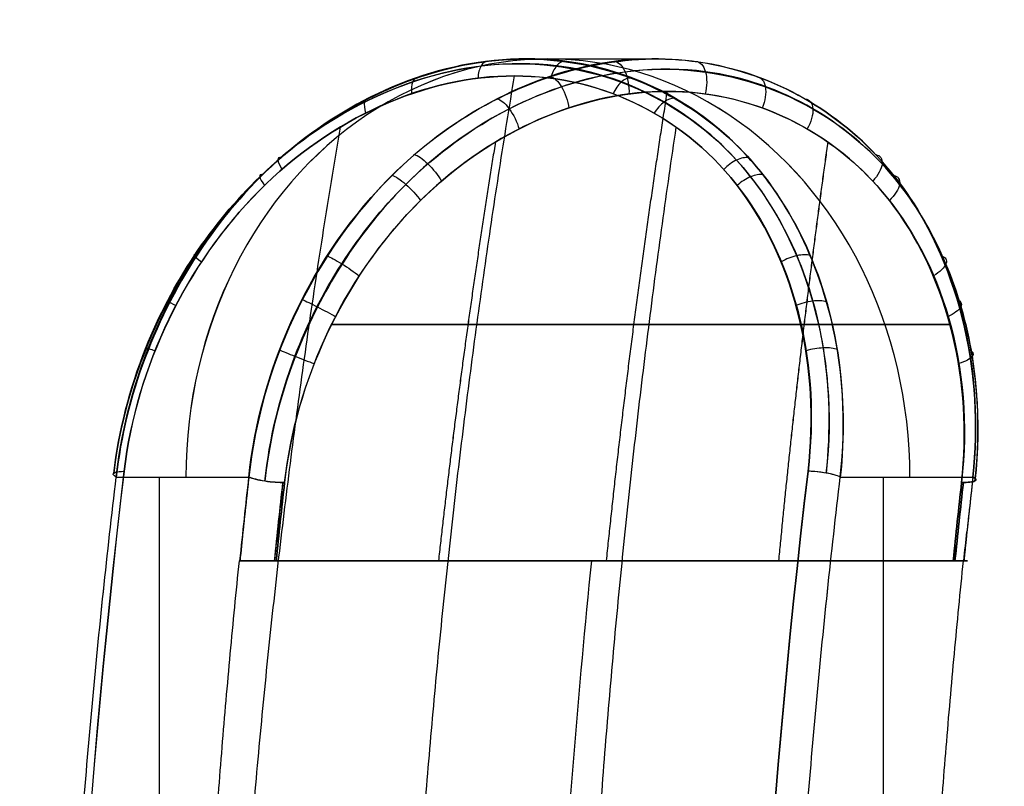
# Model space of a CAD drawing. Header units: millimetres. Extents: x -677 to 676, y -937 to 2.
# Tile 7 of 30: x -643 to -631, y -874 to -865. Entities that reach past the tile are written whole.
import ezdxf

# ---------------------------------------------------------------- set-up
doc = ezdxf.new("R2010")
doc.units = ezdxf.units.MM
doc.header["$MEASUREMENT"] = 0
doc.layers.add('Predefinito', color=1, linetype='Continuous', true_color=0xff0200)

msp = doc.modelspace()

# ---------------------------------------------------------------- linework, layer by layer
at = {"layer": 'Predefinito'}
for p, q in [((-636.524, -865.278, 47.672), (-634.981, -865.278, 45.001)), ((-636.524, -865.278, -47.672), (-634.981, -865.278, -45.001)), ((-641.43, -870.278, -46.171), (-639.844, -870.278, -43.423)), ((-640.917, -870.278, 45.282), (-640.917, -895.278, 45.282)), ((-640.917, -870.278, -45.282), (-640.917, -895.278, -45.282)), ((-640.658, -870.278, 44.833), (-639.844, -870.278, 43.423)), ((-632.77, -870.278, 51.171), (-631.183, -870.278, 48.423)), ((-632.257, -870.278, 50.282), (-632.257, -895.278, 50.282)), ((-632.257, -870.278, -50.282), (-632.257, -895.278, -50.282)), ((-631.997, -870.278, -49.833), (-631.183, -870.278, -48.423)), ((-631.263, -871.278, 48.546), (-639.91, -871.278, 43.553)), ((-639.91, -871.278, -43.553), (-631.263, -871.278, -48.546)), ((-635.76, -871.278, 46.308), (-635.584, -871.278, 46.004)), ((-635.76, -871.278, -46.308), (-635.584, -871.278, -46.004))]:
    msp.add_line(p, q, dxfattribs=at)
msp.add_arc((-609, -882.228), 54, 95.5792, 177.9305, dxfattribs=at)
at = {"layer": 'Predefinito', "extrusion": (-0.5, 0, 0.866025)}
msp.add_arc((870.278, -527.409, 359.034), 5, 89.9999, 270, dxfattribs=at)
at = {"layer": 'Predefinito', "extrusion": (0.5, -1.13687e-13, 0.866025)}
msp.add_arc((-870.278, 527.409, -359.035), 5, 270, 90.0001, dxfattribs=at)
at = {"layer": 'Predefinito', "extrusion": (0.865966, 2.15963e-06, 0.500103)}
msp.add_arc((-882.776, 308.193, -532.092), 54.336, 76.625, 103.3749, dxfattribs=at)
at = {"layer": 'Predefinito', "extrusion": (0.86597, 1.71372e-08, -0.500097)}
msp.add_arc((-882.778, -308.188, -532.092), 54.336, 256.625, 283.375, dxfattribs=at)
at = {"layer": 'Predefinito', "extrusion": (0.115686, 0.972877, -0.200317)}
msp.add_arc((533.922, -142.896, -930.127), 0.3, 353.7998, 54.8602, dxfattribs=at)
at = {"layer": 'Predefinito', "extrusion": (0.866081, -1.71598e-08, 0.499903)}
msp.add_arc((-882.778, 308.07, -522.727), 54.336, 76.625, 103.375, dxfattribs=at)
at = {"layer": 'Predefinito', "extrusion": (0.866085, -2.15963e-06, -0.499897)}
msp.add_arc((-882.779, -308.066, -522.727), 54.336, 256.625, 283.3749, dxfattribs=at)
at = {"layer": 'Predefinito', "extrusion": (0.115636, 0.972877, 0.200346)}
msp.add_arc((525.887, 138.121, -930.096), 0.3, 235.1734, 296.2339, dxfattribs=at)
at = {"layer": 'Predefinito', "extrusion": (0.866031, -4.03043e-09, -0.499991)}
for centre, radius, start in [((-882.778, -301.799, -532.413), 57.106, 281.6176), ((-882.778, -301.799, -532.113), 56.806, 281.6797)]:
    msp.add_arc(centre, radius, start, 282.6438, dxfattribs=at)
at = {"layer": 'Predefinito', "extrusion": (0.109444, 0.97575, -0.189565)}
msp.add_arc((538.592, -134.678, -927.432), 0.3, 234.6772, 329.3869, dxfattribs=at)
at = {"layer": 'Predefinito', "extrusion": (0.109444, 0.97575, 0.189564)}
msp.add_arc((538.593, 134.677, -927.431), 0.3, 30.6086, 125.33, dxfattribs=at)
at = {"layer": 'Predefinito', "extrusion": (0.866031, -4.53872e-09, 0.499991)}
for centre, radius, start, end in [((-882.778, 301.799, -532.113), 56.807, 77.3562, 78.3203), ((-882.778, 301.799, -532.413), 57.107, 78.0288, 78.3825)]:
    msp.add_arc(centre, radius, start, end, dxfattribs=at)
at = {"layer": 'Predefinito', "extrusion": (0.86602, 4.03054e-09, 0.500009)}
for centre, radius, end in [((-882.778, 301.811, -522.706), 56.806, 78.3203), ((-882.778, 301.811, -522.406), 57.106, 78.3824)]:
    msp.add_arc(centre, radius, 77.3562, end, dxfattribs=at)
at = {"layer": 'Predefinito', "extrusion": (0.86602, 4.53872e-09, -0.500009)}
for centre, radius, start, end in [((-882.778, -301.811, -522.706), 56.807, 281.6797, 282.6438), ((-882.778, -301.811, -522.406), 57.107, 281.6175, 281.9712)]:
    msp.add_arc(centre, radius, start, end, dxfattribs=at)
at = {"layer": 'Predefinito', "extrusion": (0.109446, 0.97575, -0.189563)}
msp.add_arc((530.501, -129.89, -927.432), 0.3, 149.3831, 244.1045, dxfattribs=at)
at = {"layer": 'Predefinito', "extrusion": (0.109446, 0.97575, 0.189564)}
msp.add_arc((530.501, 129.89, -927.432), 0.3, 115.9028, 210.6124, dxfattribs=at)
at = {"layer": 'Predefinito', "extrusion": (0.109446, 0.97575, -0.189562)}
msp.add_arc((530.5, -129.889, -927.433), 0.3, 149.3777, 170.247, dxfattribs=at)
at = {"layer": 'Predefinito'}
for points, knots in [([(-641.43, -870.278, 46.171), (-641.341, -869.478, 46.016), (-641.088, -868.682, 45.953), (-640.449, -867.567, 46.026), (-640.192, -867.209, 46.079), (-639.577, -866.541, 46.253), (-639.22, -866.231, 46.376), (-638.386, -865.707, 46.716), (-637.912, -865.496, 46.933), (-636.889, -865.261, 47.458), (-636.356, -865.246, 47.76), (-635.374, -865.427, 48.377), (-634.927, -865.619, 48.689), (-634.182, -866.114, 49.253), (-633.879, -866.415, 49.509), (-633.634, -866.742, 49.739)], [0, 0, 0, 0, 0.249272, 0.249272, 0.373933, 0.373933, 0.49866, 0.49866, 0.623497, 0.623497, 0.750275, 0.750275, 0.875321, 0.875321, 1, 1, 1, 1]), ([(-633.634, -866.742, 49.739), (-634.152, -866.051, 49.253), (-634.883, -865.564, 48.698), (-636.112, -865.275, 47.909), (-636.543, -865.255, 47.655), (-637.41, -865.363, 47.184), (-637.845, -865.49, 46.968), (-638.68, -865.874, 46.59), (-639.079, -866.13, 46.43), (-639.802, -866.757, 46.182), (-640.126, -867.127, 46.095), (-640.956, -868.35, 45.942), (-641.323, -869.315, 45.984), (-641.43, -870.278, 46.171)], [-1, -1, -1, -1, -0.75, -0.75, -0.625, -0.625, -0.5, -0.5, -0.375, -0.375, -0.25, -0.25, 0, 0, 0, 0]), ([(-632.077, -866.742, 47.04), (-632.337, -866.396, 46.805), (-632.651, -866.103, 46.551), (-633.355, -865.643, 46.03), (-633.745, -865.475, 45.763), (-634.565, -865.281, 45.242), (-634.995, -865.254, 44.987), (-635.857, -865.353, 44.514), (-636.29, -865.481, 44.296), (-637.119, -865.866, 43.912), (-637.515, -866.123, 43.747), (-638.236, -866.748, 43.486), (-638.559, -867.116, 43.39), (-639.11, -867.93, 43.272), (-639.339, -868.376, 43.249), (-639.68, -869.309, 43.281), (-639.793, -869.796, 43.335), (-639.844, -870.278, 43.423)], [0, 0, 0, 0, 0.125, 0.125, 0.25, 0.25, 0.375, 0.375, 0.5, 0.5, 0.625, 0.625, 0.75, 0.75, 0.875, 0.875, 1, 1, 1, 1]), ([(-632.77, -870.278, -51.171), (-632.68, -869.478, -51.016), (-632.753, -868.682, -50.766), (-633.135, -867.567, -50.249), (-633.309, -867.209, -50.053), (-633.768, -866.541, -49.607), (-634.053, -866.231, -49.359), (-634.764, -865.707, -48.807), (-635.189, -865.496, -48.505), (-636.156, -865.261, -47.881), (-636.683, -865.246, -47.571), (-637.709, -865.427, -47.029), (-638.202, -865.619, -46.798), (-639.064, -866.114, -46.435), (-639.437, -866.415, -46.3), (-639.758, -866.742, -46.203)], [0, 0, 0, 0, 0.249272, 0.249272, 0.373933, 0.373933, 0.49866, 0.49866, 0.623497, 0.623497, 0.750275, 0.750275, 0.875321, 0.875321, 1, 1, 1, 1]), ([(-639.758, -866.742, -46.203), (-639.079, -866.051, -46.409), (-638.232, -865.564, -46.764), (-636.935, -865.275, -47.434), (-636.499, -865.255, -47.68), (-635.658, -865.363, -48.196), (-635.253, -865.49, -48.464), (-634.509, -865.874, -48.999), (-634.17, -866.13, -49.264), (-633.593, -866.757, -49.766), (-633.356, -867.127, -50.003), (-632.809, -868.35, -50.645), (-632.662, -869.315, -50.984), (-632.77, -870.278, -51.171)], [-1, -1, -1, -1, -0.75, -0.75, -0.625, -0.625, -0.5, -0.5, -0.375, -0.375, -0.25, -0.25, 0, 0, 0, 0]), ([(-638.2, -866.742, -43.505), (-637.865, -866.396, -43.613), (-637.489, -866.103, -43.758), (-636.686, -865.643, -44.107), (-636.259, -865.475, -44.312), (-635.398, -865.281, -44.761), (-634.963, -865.254, -45.006), (-634.122, -865.353, -45.516), (-633.716, -865.481, -45.781), (-632.97, -865.866, -46.308), (-632.629, -866.123, -46.569), (-632.042, -866.748, -47.062), (-631.797, -867.116, -47.294), (-631.42, -867.93, -47.712), (-631.285, -868.376, -47.899), (-631.142, -869.309, -48.21), (-631.133, -869.796, -48.335), (-631.183, -870.278, -48.423)], [0, 0, 0, 0, 0.125, 0.125, 0.25, 0.25, 0.375, 0.375, 0.5, 0.5, 0.625, 0.625, 0.75, 0.75, 0.875, 0.875, 1, 1, 1, 1]), ([(-632.938, -870.23, 51.302), (-632.882, -869.727, 51.2), (-632.9, -868.81, 50.94), (-633.248, -867.605, 50.407), (-633.861, -866.555, 49.759), (-634.834, -865.717, 48.96), (-636.243, -865.234, 48.007), (-637.907, -865.435, 47.105), (-639.616, -866.416, 46.398), (-640.922, -868.114, 46.118), (-641.375, -869.525, 46.242), (-641.46, -870.23, 46.382)], [0, 0, 0, 0, 1.484935, 2.672883, 3.860831, 5.406414, 6.951996, 8.853168, 10.75434, 12.834612, 14.914885, 14.914885, 14.914885, 14.914885]), ([(-641.46, -870.23, -46.382), (-641.399, -869.727, -46.282), (-641.166, -868.81, -46.168), (-640.53, -867.605, -46.203), (-639.662, -866.555, -46.41), (-638.483, -865.717, -46.853), (-636.954, -865.234, -47.597), (-635.341, -865.435, -48.587), (-633.873, -866.416, -49.713), (-632.978, -868.114, -50.705), (-632.859, -869.525, -51.159), (-632.938, -870.23, -51.302)], [0, 0, 0, 0, 1.484935, 2.672883, 3.860831, 5.406414, 6.951996, 8.853168, 10.75434, 12.834612, 14.914885, 14.914885, 14.914885, 14.914885]), ([(-639.652, -870.326, 43.284), (-639.599, -869.825, 43.188), (-639.381, -868.911, 43.082), (-638.767, -867.704, 43.128), (-637.919, -866.646, 43.346), (-636.755, -865.799, 43.8), (-635.235, -865.303, 44.55), (-633.618, -865.49, 45.532), (-632.124, -866.467, 46.646), (-631.201, -868.183, 47.618), (-631.078, -869.614, 48.054), (-631.159, -870.326, 48.188)], [0, 0, 0, 0, 1.47681, 2.658258, 3.839705, 5.373772, 6.907839, 8.794415, 10.680991, 12.782637, 14.884283, 14.884283, 14.884283, 14.884283]), ([(-631.159, -870.326, -48.188), (-631.102, -869.825, -48.094), (-631.119, -868.911, -47.852), (-631.466, -867.704, -47.343), (-632.08, -866.646, -46.717), (-633.054, -865.799, -45.937), (-634.464, -865.303, -44.995), (-636.123, -865.49, -44.086), (-637.835, -866.467, -43.349), (-639.138, -868.183, -43.036), (-639.577, -869.614, -43.147), (-639.652, -870.326, -43.284)], [0, 0, 0, 0, 1.47681, 2.658258, 3.839705, 5.373772, 6.907839, 8.794415, 10.680991, 12.782637, 14.884283, 14.884283, 14.884283, 14.884283]), ([(-636.666, -865.482, -47.918), (-637.734, -865.48, -47.301), (-638.853, -865.983, -46.803), (-640.156, -867.293, -46.427), (-640.526, -867.819, -46.363), (-641.079, -868.964, -46.365), (-641.262, -869.585, -46.433), (-641.336, -870.208, -46.561)], [-1, -1, -1, -1, -0.499567, -0.499567, -0.250084, -0.250084, 0, 0, 0, 0]), ([(-641.336, -870.208, 46.561), (-641.262, -869.585, 46.432), (-641.073, -868.964, 46.369), (-640.52, -867.82, 46.367), (-640.155, -867.295, 46.428), (-638.857, -865.983, 46.8), (-637.727, -865.482, 47.305), (-636.666, -865.482, 47.918)], [-1, -1, -1, -1, -0.7499941, -0.7499941, -0.4995195, -0.4995195, 0, 0, 0, 0]), ([(-637.825, -865.507, 46.984), (-637.852, -865.505, 47.04), (-637.896, -865.541, 47.158), (-637.903, -865.64, 47.244), (-637.897, -865.696, 47.27)], [0.0000226, 0.0000226, 0.0000226, 0.0000226, 0.5, 0.9909737, 0.9909737, 0.9909737, 0.9909737]), ([(-636.666, -865.482, 47.918), (-635.597, -865.48, 48.535), (-634.606, -865.983, 49.255), (-633.628, -867.293, 50.195), (-633.389, -867.819, 50.484), (-633.114, -868.964, 50.964), (-633.081, -869.585, 51.156), (-633.155, -870.208, 51.284)], [-1, -1, -1, -1, -0.499567, -0.499567, -0.250084, -0.250084, 0, 0, 0, 0]), ([(-633.155, -870.208, -51.284), (-633.081, -869.585, -51.156), (-633.12, -868.964, -50.961), (-633.395, -867.82, -50.481), (-633.631, -867.295, -50.195), (-634.602, -865.983, -49.257), (-635.604, -865.482, -48.531), (-636.666, -865.482, -47.918)], [-1, -1, -1, -1, -0.7499941, -0.7499941, -0.4995196, -0.4995196, 0, 0, 0, 0]), ([(-636.24, -865.493, -44.327), (-636.198, -865.495, -44.244), (-636.094, -865.588, -44.093), (-636.027, -865.782, -44.089), (-636.017, -865.866, -44.124)], [0.0001521, 0.0001521, 0.0001521, 0.0001521, 0.5, 0.9938406, 0.9938406, 0.9938406, 0.9938406]), ([(-635.277, -865.507, -48.455), (-635.312, -865.505, -48.507), (-635.392, -865.541, -48.604), (-635.462, -865.64, -48.653), (-635.488, -865.696, -48.66)], [0.0000226, 0.0000226, 0.0000226, 0.0000226, 0.5, 0.9909737, 0.9909737, 0.9909737, 0.9909737]), ([(-633.769, -865.493, 45.754), (-633.717, -865.495, 45.677), (-633.639, -865.588, 45.51), (-633.668, -865.782, 45.451), (-633.704, -865.866, 45.46)], [0.0001521, 0.0001521, 0.0001521, 0.0001521, 0.5, 0.9938406, 0.9938406, 0.9938406, 0.9938406]), ([(-634.838, -865.668, 44.753), (-635.319, -865.667, 44.475), (-635.806, -865.766, 44.221), (-636.771, -866.166, 43.769), (-637.245, -866.462, 43.573), (-638.118, -867.271, 43.281), (-638.514, -867.783, 43.187), (-639.129, -868.98, 43.144), (-639.339, -869.652, 43.198), (-639.417, -870.343, 43.332)], [-1, -1, -1, -1, -0.7503107, -0.7503107, -0.5003854, -0.5003854, -0.2502784, -0.2502784, 0, 0, 0, 0]), ([(-639.417, -870.343, -43.332), (-639.282, -869.138, -43.098), (-638.714, -867.93, -43.11), (-637.457, -866.622, -43.493), (-636.967, -866.274, -43.683), (-635.925, -865.797, -44.159), (-635.374, -865.667, -44.443), (-634.838, -865.668, -44.753)], [-1, -1, -1, -1, -0.500002, -0.500002, -0.2500024, -0.2500024, 0, 0, 0, 0]), ([(-638.407, -865.749, -46.714), (-638.433, -865.746, -46.771), (-638.471, -865.778, -46.896), (-638.463, -865.874, -46.989), (-638.448, -865.928, -47.019)], [0.000021, 0.000021, 0.000021, 0.000021, 0.5, 1.001453, 1.001453, 1.001453, 1.001453]), ([(-636.875, -865.757, 44.026), (-636.836, -865.761, 43.942), (-636.724, -865.852, 43.795), (-636.634, -866.037, 43.804), (-636.612, -866.116, 43.847)], [0.000103, 0.000103, 0.000103, 0.000103, 0.5, 1.000932, 1.000932, 1.000932, 1.000932]), ([(-634.752, -865.749, 48.824), (-634.789, -865.746, 48.876), (-634.878, -865.778, 48.97), (-634.963, -865.874, 49.01), (-634.996, -865.928, 49.013)], [0.000021, 0.000021, 0.000021, 0.000021, 0.5, 1.001453, 1.001453, 1.001453, 1.001453]), ([(-631.319, -870.343, 48.008), (-631.183, -869.138, 47.774), (-631.478, -867.93, 47.288), (-632.437, -866.622, 46.391), (-632.847, -866.274, 46.062), (-633.78, -865.797, 45.398), (-634.302, -865.667, 45.062), (-634.838, -865.668, 44.753)], [-1, -1, -1, -1, -0.500002, -0.500002, -0.2500024, -0.2500024, 0, 0, 0, 0]), ([(-634.838, -865.668, -44.753), (-634.357, -865.667, -45.03), (-633.893, -865.766, -45.325), (-633.019, -866.166, -45.935), (-632.612, -866.462, -46.248), (-631.923, -867.271, -46.858), (-631.644, -867.783, -47.153), (-631.299, -868.98, -47.665), (-631.241, -869.652, -47.873), (-631.319, -870.343, -48.008)], [-1, -1, -1, -1, -0.7503107, -0.7503107, -0.5003854, -0.5003854, -0.2502784, -0.2502784, 0, 0, 0, 0]), ([(-633.19, -865.757, -46.154), (-633.137, -865.761, -46.078), (-633.066, -865.852, -45.908), (-633.119, -866.037, -45.834), (-633.166, -866.116, -45.836)], [0.000103, 0.000103, 0.000103, 0.000103, 0.5, 1.000932, 1.000932, 1.000932, 1.000932]), ([(-641.43, -870.278, -46.171), (-641.358, -869.63, -46.045), (-641.172, -868.973, -45.981), (-640.599, -867.763, -45.992), (-640.215, -867.207, -46.065), (-639.758, -866.742, -46.203)], [-1, -1, -1, -1, -0.5, -0.5, 0, 0, 0, 0]), ([(-639.844, -870.278, -43.423), (-639.778, -869.655, -43.309), (-639.612, -869.031, -43.252), (-639.072, -867.831, -43.27), (-638.697, -867.254, -43.344), (-638.2, -866.742, -43.505)], [0, 0, 0, 0, 0.499986, 0.499986, 1, 1, 1, 1]), ([(-632.77, -870.278, 51.171), (-632.698, -869.63, 51.045), (-632.734, -868.973, 50.852), (-633.031, -867.763, 50.362), (-633.286, -867.207, 50.065), (-633.634, -866.742, 49.739)], [-1, -1, -1, -1, -0.5, -0.5, 0, 0, 0, 0]), ([(-631.183, -870.278, 48.423), (-631.117, -869.655, 48.308), (-631.151, -869.031, 48.137), (-631.437, -867.831, 47.678), (-631.688, -867.254, 47.391), (-632.077, -866.742, 47.04)], [0, 0, 0, 0, 0.499986, 0.499986, 1, 1, 1, 1]), ([(-640.47, -867.629, -46.03), (-640.498, -867.617, -46.091), (-640.516, -867.619, -46.235), (-640.455, -867.671, -46.355), (-640.411, -867.705, -46.396)], [0.000015, 0.000015, 0.000015, 0.000015, 0.5, 1.000611, 1.000611, 1.000611, 1.000611]), ([(-638.908, -867.634, 43.316), (-638.872, -867.648, 43.236), (-638.739, -867.72, 43.114), (-638.581, -867.828, 43.151), (-638.524, -867.871, 43.204)], [0.000063, 0.000063, 0.000063, 0.000063, 0.5, 1.000437, 1.000437, 1.000437, 1.000437]), ([(-633.128, -867.629, 50.269), (-633.167, -867.617, 50.323), (-633.283, -867.619, 50.411), (-633.418, -867.671, 50.418), (-633.475, -867.705, 50.401)], [0.000015, 0.000015, 0.000015, 0.000015, 0.5, 1.000611, 1.000611, 1.000611, 1.000611]), ([(-631.559, -867.634, -47.559), (-631.508, -867.648, -47.488), (-631.468, -867.72, -47.312), (-631.579, -867.828, -47.194), (-631.653, -867.871, -47.171)], [0.000063, 0.000063, 0.000063, 0.000063, 0.5, 1.000437, 1.000437, 1.000437, 1.000437]), ([(-640.787, -868.183, 45.994), (-640.816, -868.17, 46.056), (-640.833, -868.164, 46.203), (-640.763, -868.203, 46.327), (-640.714, -868.229, 46.369)], [0.000024, 0.000024, 0.000024, 0.000024, 0.5, 1.000556, 1.000556, 1.000556, 1.000556]), ([(-639.203, -868.157, -43.274), (-639.166, -868.173, -43.196), (-639.03, -868.239, -43.079), (-638.865, -868.327, -43.118), (-638.804, -868.361, -43.17)], [0.000139, 0.000139, 0.000139, 0.000139, 0.5, 1.000642, 1.000642, 1.000642, 1.000642]), ([(-632.938, -868.183, -50.526), (-632.978, -868.17, -50.581), (-633.096, -868.164, -50.67), (-633.239, -868.203, -50.671), (-633.3, -868.229, -50.65)], [0.000024, 0.000024, 0.000024, 0.000024, 0.5, 1.000556, 1.000556, 1.000556, 1.000556]), ([(-631.375, -868.157, 47.793), (-631.326, -868.173, 47.723), (-631.292, -868.239, 47.546), (-631.409, -868.327, 47.422), (-631.485, -868.361, 47.396)], [0.000139, 0.000139, 0.000139, 0.000139, 0.5, 1.000642, 1.000642, 1.000642, 1.000642]), ([(-641.43, -870.278, 46.171), (-641.466, -870.26, 46.234), (-641.488, -870.226, 46.388), (-641.398, -870.21, 46.519), (-641.336, -870.208, 46.561)], [0, 0, 0, 0, 0.499988, 1, 1, 1, 1]), ([(-641.43, -870.278, -46.171), (-641.466, -870.26, -46.234), (-641.488, -870.226, -46.388), (-641.398, -870.21, -46.519), (-641.336, -870.208, -46.561)], [-1, -1, -1, -1, -0.5, 0, 0, 0, 0]), ([(-632.77, -870.278, 51.171), (-632.806, -870.26, 51.233), (-632.929, -870.226, 51.33), (-633.088, -870.21, 51.317), (-633.155, -870.208, 51.284)], [-1, -1, -1, -1, -0.5, 0, 0, 0, 0]), ([(-632.77, -870.278, -51.171), (-632.806, -870.26, -51.234), (-632.929, -870.226, -51.33), (-633.088, -870.21, -51.317), (-633.155, -870.208, -51.284)], [0, 0, 0, 0, 0.499988, 1, 1, 1, 1]), ([(-636.298, -880.278, 47.281), (-636.266, -878.827, 47.226), (-636.206, -877.357, 47.123), (-636.024, -874.363, 46.808), (-635.902, -872.838, 46.595), (-635.742, -871.278, 46.319)], [-9.077843, -9.077843, -9.077843, -9.077843, -4.537985, -4.537985, 0, 0, 0, 0]), ([(-636.298, -880.278, -47.281), (-636.266, -878.827, -47.226), (-636.206, -877.357, -47.123), (-636.024, -874.363, -46.808), (-635.902, -872.838, -46.595), (-635.742, -871.278, -46.319)], [-9.077843, -9.077843, -9.077843, -9.077843, -4.537985, -4.537985, 0, 0, 0, 0])]:
    msp.add_open_spline(points, degree=3, knots=knots, dxfattribs=at)
at = {"layer": 'Predefinito', "extrusion": (-0.874258, -0.106408, 0.473656)}
msp.add_open_spline([(-636.988, -865.306, -47.412), (-637.018, -865.306, -47.467), (-637.073, -865.345, -47.578), (-637.101, -865.45, -47.652), (-637.104, -865.509, -47.673)], degree=3, knots=[0.0000219, 0.0000219, 0.0000219, 0.0000219, 0.5, 0.998998, 0.998998, 0.998998, 0.998998], dxfattribs=at)
at = {"layer": 'Predefinito', "extrusion": (-0.847327, 0.106408, -0.520301)}
msp.add_open_spline([(-636.066, -865.306, 47.944), (-636.099, -865.306, 47.997), (-636.167, -865.345, 48.101), (-636.218, -865.45, 48.162), (-636.234, -865.509, 48.176)], degree=3, knots=[0.0000219, 0.0000219, 0.0000219, 0.0000219, 0.5, 0.998998, 0.998998, 0.998998, 0.998998], dxfattribs=at)
at = {"layer": 'Predefinito', "extrusion": (-0.873098, -0.112529, -0.47438)}
msp.add_open_spline([(-635.472, -865.309, 44.725), (-635.427, -865.31, 44.643), (-635.329, -865.404, 44.485), (-635.293, -865.608, 44.466), (-635.297, -865.697, 44.496)], degree=3, knots=[0.0001248, 0.0001248, 0.0001248, 0.0001248, 0.5, 0.9993867, 0.9993867, 0.9993867, 0.9993867], dxfattribs=at)
at = {"layer": 'Predefinito', "extrusion": (0.847374, -0.112529, -0.518935)}
msp.add_open_spline([(-634.497, -865.309, -45.288), (-634.448, -865.31, -45.208), (-634.361, -865.404, -45.045), (-634.362, -865.608, -45.003), (-634.386, -865.697, -45.022)], degree=3, knots=[0.0001248, 0.0001248, 0.0001248, 0.0001248, 0.5, 0.9993867, 0.9993867, 0.9993867, 0.9993867], dxfattribs=at)
at = {"layer": 'Predefinito', "extrusion": (0.866025, -6.40985e-10, 0.5)}
msp.add_rational_spline([(-638.026, -879.526, 50.274), (-637.882, -874.718, 50.025), (-637.423, -870.011, 49.231), (-636.666, -865.482, 47.918)], [1.00128897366, 1.00393775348, 1.01248745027, 1.02693806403], degree=3, dxfattribs=at)
at = {"layer": 'Predefinito', "extrusion": (-0.866025, -6.52126e-10, 0.5)}
msp.add_rational_spline([(-638.026, -879.526, -50.274), (-637.882, -874.718, -50.025), (-637.423, -870.011, -49.231), (-636.666, -865.482, -47.918)], [1.00128897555, 1.00393775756, 1.01248745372, 1.02693806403], degree=3, dxfattribs=at)
at = {"layer": 'Predefinito', "extrusion": (0.866025, 2.40571e-09, 0.5)}
msp.add_rational_spline([(-635.566, -871.278, 46.014), (-635.371, -869.384, 45.676), (-635.128, -867.512, 45.256), (-634.838, -865.668, 44.753)], [1.00109094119, 1.00022782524, 1.0002278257, 1.00109094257], degree=3, dxfattribs=at)
at = {"layer": 'Predefinito', "extrusion": (-0.866025, 2.21262e-09, 0.5)}
msp.add_rational_spline([(-635.566, -871.278, -46.014), (-635.371, -869.384, -45.676), (-635.128, -867.512, -45.256), (-634.838, -865.668, -44.753)], [1.00109093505, 1.00022781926, 1.00022781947, 1.00109093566], degree=3, dxfattribs=at)
at = {"layer": 'Predefinito', "extrusion": (0.845414, -2.43092e-14, 0.534112)}
msp.add_rational_spline([(-638.751, -866.094, 46.893), (-639.555, -870.779, 48.167), (-640.019, -875.643, 48.9), (-640.125, -880.599, 49.068)], [1.0245935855, 1.01028804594, 1.0022234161, 1.00039969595], degree=3, dxfattribs=at)
at = {"layer": 'Predefinito', "extrusion": (-0.845415, 2.23164e-14, 0.534111)}
msp.add_rational_spline([(-638.751, -866.094, -46.893), (-639.555, -870.779, -48.167), (-640.019, -875.643, -48.901), (-640.125, -880.599, -49.068)], [1.02459405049, 1.01028830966, 1.00222353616, 1.00039972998], degree=3, dxfattribs=at)
at = {"layer": 'Predefinito', "extrusion": (0.885261, 1.96579e-14, 0.465095)}
msp.add_rational_spline([(-634.735, -866.094, 49.211), (-635.436, -870.779, 50.545), (-635.84, -875.643, 51.313), (-635.932, -880.599, 51.489)], [1.02459405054, 1.01028830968, 1.00222353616, 1.00039972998], degree=3, dxfattribs=at)
at = {"layer": 'Predefinito', "extrusion": (-0.885261, 3.53762e-14, 0.465094)}
msp.add_rational_spline([(-634.735, -866.094, -49.211), (-635.436, -870.779, -50.545), (-635.84, -875.643, -51.313), (-635.932, -880.599, -51.489)], [1.02459358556, 1.01028804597, 1.0022234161, 1.00039969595], degree=3, dxfattribs=at)
at = {"layer": 'Predefinito', "extrusion": (-0.844205, -1.20812e-11, 0.53602)}
msp.add_rational_spline([(-636.895, -866.272, -43.725), (-637.162, -867.921, -44.146), (-637.389, -869.59, -44.504), (-637.576, -871.278, -44.797)], [1.00039551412, 0.999794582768, 0.999878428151, 1.00064705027], degree=3, dxfattribs=at)
at = {"layer": 'Predefinito', "extrusion": (0.844205, 2.49426e-11, 0.536021)}
msp.add_rational_spline([(-636.895, -866.273, 43.725), (-637.162, -867.921, 44.146), (-637.389, -869.591, 44.504), (-637.576, -871.278, 44.797)], [1.00039511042, 0.999794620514, 0.999878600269, 1.00064704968], degree=3, dxfattribs=at)
at = {"layer": 'Predefinito', "extrusion": (0.88631, -4.75029e-11, 0.463093)}
msp.add_rational_spline([(-632.919, -866.272, 46.02), (-633.15, -867.921, 46.462), (-633.347, -869.59, 46.838), (-633.508, -871.278, 47.146)], [1.00039551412, 0.999794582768, 0.999878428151, 1.00064705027], degree=3, dxfattribs=at)
at = {"layer": 'Predefinito', "extrusion": (-0.88631, 7.61594e-11, 0.463092)}
msp.add_rational_spline([(-632.92, -866.273, -46.021), (-633.151, -867.921, -46.463), (-633.347, -869.591, -46.838), (-633.508, -871.278, -47.146)], [1.00039511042, 0.999794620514, 0.999878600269, 1.00064704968], degree=3, dxfattribs=at)
at = {"layer": 'Predefinito', "extrusion": (-0.732256, -0.637658, -0.239153)}
msp.add_open_spline([(-639.46, -866.46, 46.299), (-639.485, -866.454, 46.359), (-639.511, -866.474, 46.493), (-639.477, -866.554, 46.601), (-639.448, -866.6, 46.636)], degree=3, knots=[0.000023, 0.000023, 0.000023, 0.000023, 0.5, 1.00004, 1.00004, 1.00004, 1.00004], dxfattribs=at)
at = {"layer": 'Predefinito', "extrusion": (-0.73248, -0.630323, 0.257228)}
msp.add_open_spline([(-637.862, -866.423, -43.621), (-637.826, -866.431, -43.538), (-637.704, -866.517, -43.401), (-637.579, -866.673, -43.427), (-637.539, -866.739, -43.476)], degree=3, knots=[0.0001794, 0.0001794, 0.0001794, 0.0001794, 0.5, 0.9999703, 0.9999703, 0.9999703, 0.9999703], dxfattribs=at)
at = {"layer": 'Predefinito', "extrusion": (-0.57324, 0.637658, 0.514576)}
msp.add_open_spline([(-633.866, -866.46, -49.529), (-633.906, -866.454, -49.581), (-634.009, -866.474, -49.67), (-634.119, -866.554, -49.694), (-634.164, -866.6, -49.687)], degree=3, knots=[0.000023, 0.000023, 0.000023, 0.000023, 0.5, 1.00004, 1.00004, 1.00004, 1.00004], dxfattribs=at)
at = {"layer": 'Predefinito', "extrusion": (-0.589006, 0.630323, -0.505732)}
msp.add_open_spline([(-632.346, -866.423, 46.806), (-632.292, -866.431, 46.733), (-632.235, -866.517, 46.559), (-632.319, -866.673, 46.463), (-632.381, -866.739, 46.453)], degree=3, knots=[0.0001794, 0.0001794, 0.0001794, 0.0001794, 0.5, 0.9999703, 0.9999703, 0.9999703, 0.9999703], dxfattribs=at)
at = {"layer": 'Predefinito', "extrusion": (-0.701571, -0.68113, 0.209425)}
msp.add_open_spline([(-639.68, -866.664, -46.227), (-639.705, -866.656, -46.288), (-639.729, -866.673, -46.424), (-639.689, -866.748, -46.534), (-639.657, -866.793, -46.571)], degree=3, knots=[0.000021, 0.000021, 0.000021, 0.000021, 0.5, 1.000169, 1.000169, 1.000169, 1.000169], dxfattribs=at)
at = {"layer": 'Predefinito', "extrusion": (0.694931, 0.684082, 0.22159)}
msp.add_open_spline([(-638.129, -866.67, 43.528), (-638.093, -866.68, 43.445), (-637.969, -866.763, 43.312), (-637.835, -866.909, 43.341), (-637.791, -866.97, 43.391)], degree=3, knots=[0.00008, 0.00008, 0.00008, 0.00008, 0.5, 1.00013, 1.00013, 1.00013, 1.00013], dxfattribs=at)
at = {"layer": 'Predefinito', "extrusion": (0.532153, -0.68113, 0.502866)}
msp.add_open_spline([(-633.694, -866.664, 49.683), (-633.734, -866.656, 49.735), (-633.84, -866.673, 49.824), (-633.955, -866.748, 49.844), (-634.003, -866.793, 49.835)], degree=3, knots=[0.000021, 0.000021, 0.000021, 0.000021, 0.5, 1.000169, 1.000169, 1.000169, 1.000169], dxfattribs=at)
at = {"layer": 'Predefinito', "extrusion": (-0.539368, 0.684082, 0.491033)}
msp.add_open_spline([(-632.132, -866.67, -46.991), (-632.078, -866.68, -46.918), (-632.025, -866.763, -46.744), (-632.117, -866.909, -46.642), (-632.183, -866.97, -46.629)], degree=3, knots=[0.00008, 0.00008, 0.00008, 0.00008, 0.5, 1.00013, 1.00013, 1.00013, 1.00013], dxfattribs=at)
at = {"layer": 'Predefinito'}
for points, degree in [([(-638.2, -866.742, -43.505), (-639.101, -867.676, -43.215), (-639.707, -868.979, -43.185), (-639.844, -870.278, -43.423)], 3), ([(-632.077, -866.742, 47.04), (-631.375, -867.676, 47.676), (-631.046, -868.979, 48.185), (-631.183, -870.278, 48.423)], 3), ([(-641.43, -870.278, 46.171), (-640.637, -870.278, 44.797), (-639.844, -870.278, 43.423)], 2), ([(-641.43, -870.278, -46.171), (-640.637, -870.278, -44.797), (-639.844, -870.278, -43.423)], 2), ([(-639.417, -870.343, 43.332), (-639.451, -870.654, 43.393), (-639.485, -870.966, 43.451), (-639.517, -871.278, 43.507)], 3), ([(-639.517, -871.278, -43.507), (-639.485, -870.966, -43.451), (-639.451, -870.654, -43.393), (-639.417, -870.343, -43.332)], 3), ([(-632.77, -870.278, 51.171), (-631.977, -870.278, 49.797), (-631.183, -870.278, 48.423)], 2), ([(-632.77, -870.278, -51.171), (-631.977, -870.278, -49.797), (-631.183, -870.278, -48.423)], 2), ([(-631.419, -871.278, 48.182), (-631.387, -870.966, 48.126), (-631.353, -870.654, 48.068), (-631.319, -870.343, 48.008)], 3), ([(-631.319, -870.343, -48.008), (-631.353, -870.654, -48.068), (-631.387, -870.966, -48.126), (-631.419, -871.278, -48.182)], 3), ([(-639.951, -871.278, 43.609), (-639.956, -871.278, 43.617), (-639.961, -871.278, 43.625)], 2), ([(-639.951, -871.278, -43.609), (-639.956, -871.278, -43.617), (-639.961, -871.278, -43.625)], 2), ([(-631.291, -871.278, -48.609), (-631.296, -871.278, -48.617), (-631.3, -871.278, -48.625)], 2), ([(-631.291, -871.278, 48.609), (-631.296, -871.278, 48.617), (-631.3, -871.278, 48.625)], 2)]:
    msp.add_open_spline(points, degree=degree, dxfattribs=at)
at = {"layer": 'Predefinito', "extrusion": (-1.41424e-12, -1, 2.34329e-12)}
msp.add_rational_spline([(-635.238, -868.454, 45.445), (-636.474, -868.454, 44.732), (-637.681, -868.454, 43.971), (-638.858, -868.454, 43.163)], [1.00044360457, 0.999898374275, 0.999855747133, 1.00031572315], degree=3, dxfattribs=at)
at = {"layer": 'Predefinito', "extrusion": (0, 1, 0)}
msp.add_rational_spline([(-638.852, -868.454, -43.168), (-637.677, -868.454, -43.974), (-636.472, -868.454, -44.733), (-635.238, -868.454, -45.445)], [1.00031316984, 0.999855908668, 0.999899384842, 1.00044359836], degree=3, dxfattribs=at)
at = {"layer": 'Predefinito', "extrusion": (8.89133e-13, -1, -1.85916e-12)}
msp.add_rational_spline([(-631.459, -868.454, 47.436), (-632.744, -868.454, 46.822), (-634.004, -868.454, 46.158), (-635.238, -868.454, 45.445)], [1.00031316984, 0.999855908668, 0.999899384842, 1.00044359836], degree=3, dxfattribs=at)
at = {"layer": 'Predefinito', "extrusion": (1.32222e-12, 1, 2.39641e-12)}
msp.add_rational_spline([(-635.238, -868.454, -45.445), (-634.002, -868.454, -46.159), (-632.739, -868.454, -46.824), (-631.452, -868.454, -47.44)], [1.00044360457, 0.999898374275, 0.999855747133, 1.00031572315], degree=3, dxfattribs=at)
at = {"layer": 'Predefinito', "extrusion": (-0.36966, -0.928017, -0.04621)}
msp.add_open_spline([(-641.052, -868.753, -45.992), (-641.082, -868.738, -46.054), (-641.1, -868.724, -46.204), (-641.022, -868.749, -46.331), (-640.968, -868.768, -46.374)], degree=3, knots=[0.000008, 0.000008, 0.000008, 0.000008, 0.5, 1.000368, 1.000368, 1.000368, 1.000368], dxfattribs=at)
at = {"layer": 'Predefinito', "extrusion": (0.3626, 0.93135, -0.033281)}
msp.add_open_spline([(-639.478, -868.757, 43.262), (-639.44, -868.774, 43.187), (-639.301, -868.832, 43.074), (-639.129, -868.898, 43.114), (-639.065, -868.921, 43.166)], degree=3, knots=[0.000046, 0.000046, 0.000046, 0.000046, 0.5, 1.000293, 1.000293, 1.000293, 1.000293], dxfattribs=at)
at = {"layer": 'Predefinito', "extrusion": (0.144811, -0.928017, 0.34324)}
msp.add_open_spline([(-632.804, -868.753, 50.754), (-632.843, -868.738, 50.811), (-632.964, -868.724, 50.901), (-633.113, -868.749, 50.897), (-633.177, -868.768, 50.872)], degree=3, knots=[0.000008, 0.000008, 0.000008, 0.000008, 0.5, 1.000368, 1.000368, 1.000368, 1.000368], dxfattribs=at)
at = {"layer": 'Predefinito', "extrusion": (-0.152478, 0.93135, 0.330661)}
msp.add_open_spline([(-631.228, -868.757, -48.026), (-631.181, -868.774, -47.956), (-631.153, -868.832, -47.779), (-631.273, -868.898, -47.65), (-631.351, -868.921, -47.62)], degree=3, knots=[0.000046, 0.000046, 0.000046, 0.000046, 0.5, 1.000293, 1.000293, 1.000293, 1.000293], dxfattribs=at)
at = {"layer": 'Predefinito', "extrusion": (0.866025, -4.4808e-11, 0.5)}
msp.add_open_spline([(-641.43, -895.278, 46.171), (-641.484, -894.821, 46.265), (-641.587, -893.908, 46.442), (-641.722, -892.532, 46.676), (-641.84, -891.151, 46.88), (-641.939, -889.764, 47.052), (-642.021, -888.372, 47.194), (-642.084, -886.977, 47.304), (-642.13, -885.579, 47.382), (-642.157, -884.179, 47.429), (-642.166, -882.777, 47.445), (-642.157, -881.376, 47.429), (-642.13, -879.976, 47.382), (-642.084, -878.578, 47.304), (-642.021, -877.183, 47.194), (-641.939, -875.791, 47.052), (-641.84, -874.404, 46.88), (-641.722, -873.023, 46.676), (-641.587, -871.648, 46.442), (-641.484, -870.734, 46.265), (-641.43, -870.278, 46.171)], degree=3, dxfattribs=at)
at = {"layer": 'Predefinito', "extrusion": (-0.866025, -3.8262e-11, 0.5)}
msp.add_open_spline([(-641.43, -895.278, -46.171), (-641.484, -894.821, -46.265), (-641.587, -893.907, -46.442), (-641.722, -892.532, -46.676), (-641.84, -891.151, -46.88), (-641.939, -889.764, -47.052), (-642.021, -888.372, -47.194), (-642.084, -886.977, -47.304), (-642.13, -885.579, -47.382), (-642.157, -884.179, -47.429), (-642.166, -882.778, -47.445), (-642.157, -881.377, -47.429), (-642.13, -879.976, -47.382), (-642.084, -878.578, -47.304), (-642.021, -877.183, -47.194), (-641.939, -875.791, -47.052), (-641.84, -874.404, -46.88), (-641.722, -873.023, -46.676), (-641.587, -871.647, -46.442), (-641.484, -870.734, -46.265), (-641.43, -870.278, -46.171)], degree=3, dxfattribs=at)
at = {"layer": 'Predefinito', "extrusion": (0.866025, 1.60894e-08, 0.5)}
msp.add_rational_spline([(-639.844, -870.278, 43.423), (-639.9, -870.777, 43.52), (-639.951, -871.278, 43.609)], [1, 0.999959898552, 1], degree=2, dxfattribs=at)
at = {"layer": 'Predefinito', "extrusion": (-0.866025, -2.26383e-08, 0.5)}
msp.add_rational_spline([(-639.844, -870.278, -43.423), (-639.899, -870.777, -43.519), (-639.951, -871.278, -43.609)], [1, 0.999959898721, 0.999999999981], degree=2, dxfattribs=at)
at = {"layer": 'Predefinito', "extrusion": (0.866025, -3.78849e-11, 0.5)}
msp.add_open_spline([(-632.77, -895.278, 51.171), (-632.824, -894.821, 51.265), (-632.926, -893.907, 51.442), (-633.062, -892.532, 51.676), (-633.179, -891.151, 51.88), (-633.279, -889.764, 52.052), (-633.36, -888.372, 52.194), (-633.424, -886.977, 52.304), (-633.469, -885.579, 52.382), (-633.497, -884.179, 52.429), (-633.506, -882.778, 52.445), (-633.497, -881.377, 52.429), (-633.469, -879.976, 52.382), (-633.424, -878.578, 52.304), (-633.36, -877.183, 52.194), (-633.279, -875.791, 52.052), (-633.179, -874.404, 51.88), (-633.062, -873.023, 51.676), (-632.926, -871.647, 51.442), (-632.824, -870.734, 51.265), (-632.77, -870.278, 51.171)], degree=3, dxfattribs=at)
at = {"layer": 'Predefinito', "extrusion": (-0.866025, -4.57236e-11, 0.5)}
msp.add_open_spline([(-632.77, -895.278, -51.171), (-632.824, -894.821, -51.265), (-632.926, -893.908, -51.442), (-633.062, -892.532, -51.676), (-633.179, -891.151, -51.88), (-633.279, -889.764, -52.052), (-633.36, -888.372, -52.194), (-633.424, -886.977, -52.304), (-633.469, -885.579, -52.382), (-633.497, -884.179, -52.429), (-633.506, -882.777, -52.445), (-633.497, -881.376, -52.429), (-633.469, -879.976, -52.382), (-633.424, -878.578, -52.304), (-633.36, -877.183, -52.194), (-633.279, -875.791, -52.052), (-633.179, -874.404, -51.88), (-633.062, -873.023, -51.676), (-632.926, -871.648, -51.442), (-632.824, -870.734, -51.265), (-632.77, -870.278, -51.171)], degree=3, dxfattribs=at)
at = {"layer": 'Predefinito', "extrusion": (0.866025, -2.26361e-08, 0.5)}
msp.add_rational_spline([(-631.183, -870.278, 48.423), (-631.239, -870.777, 48.519), (-631.291, -871.278, 48.609)], [1, 0.999959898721, 0.999999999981], degree=2, dxfattribs=at)
at = {"layer": 'Predefinito', "extrusion": (-0.866025, 1.61144e-08, 0.5)}
msp.add_rational_spline([(-631.183, -870.278, -48.423), (-631.239, -870.777, -48.52), (-631.291, -871.278, -48.609)], [1, 0.999959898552, 1], degree=2, dxfattribs=at)
at = {"layer": 'Predefinito', "extrusion": (0.866025, 2.03033e-12, 0.5)}
msp.add_rational_spline([(-639.961, -871.278, 43.625), (-640.419, -875.733, 44.419), (-640.518, -880.278, 44.592)], [0.999999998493, 0.996839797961, 1], degree=2, dxfattribs=at)
at = {"layer": 'Predefinito', "extrusion": (-0.866025, -2.04968e-12, 0.5)}
msp.add_rational_spline([(-639.961, -871.278, -43.625), (-640.419, -875.733, -44.419), (-640.518, -880.278, -44.592)], [0.999999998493, 0.996839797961, 1], degree=2, dxfattribs=at)
at = {"layer": 'Predefinito', "extrusion": (-1.41369e-12, -1, 2.72089e-12)}
msp.add_rational_spline([(-639.961, -871.278, 43.625), (-637.911, -871.278, 45.066), (-635.742, -871.278, 46.319)], [0.999999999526, 0.99900579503, 1], degree=2, dxfattribs=at)
at = {"layer": 'Predefinito', "extrusion": (1.41369e-12, 1, 2.72089e-12)}
msp.add_rational_spline([(-635.742, -871.278, -46.319), (-637.911, -871.278, -45.066), (-639.961, -871.278, -43.625)], [1, 0.99900579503, 0.999999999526], degree=2, dxfattribs=at)
at = {"layer": 'Predefinito', "extrusion": (1.52675e-06, 1, -3.59223e-07)}
msp.add_open_spline([(-639.517, -871.278, 43.507), (-639.525, -871.278, 43.501), (-639.541, -871.278, 43.491), (-639.567, -871.278, 43.478), (-639.594, -871.278, 43.468), (-639.622, -871.278, 43.46), (-639.651, -871.278, 43.456), (-639.68, -871.278, 43.454), (-639.709, -871.278, 43.454), (-639.738, -871.278, 43.458), (-639.767, -871.278, 43.465), (-639.795, -871.278, 43.474), (-639.822, -871.278, 43.486), (-639.848, -871.278, 43.501), (-639.873, -871.278, 43.518), (-639.895, -871.278, 43.538), (-639.916, -871.278, 43.559), (-639.935, -871.278, 43.583), (-639.946, -871.278, 43.6), (-639.951, -871.278, 43.609)], degree=3, dxfattribs=at)
at = {"layer": 'Predefinito', "extrusion": (-3.7571e-06, -1, -8.84394e-07)}
msp.add_open_spline([(-639.951, -871.278, -43.609), (-639.946, -871.278, -43.6), (-639.935, -871.278, -43.583), (-639.916, -871.278, -43.559), (-639.895, -871.278, -43.538), (-639.873, -871.278, -43.518), (-639.848, -871.278, -43.501), (-639.822, -871.278, -43.486), (-639.795, -871.278, -43.474), (-639.767, -871.278, -43.465), (-639.738, -871.278, -43.458), (-639.709, -871.278, -43.454), (-639.68, -871.278, -43.453), (-639.651, -871.278, -43.455), (-639.622, -871.278, -43.46), (-639.594, -871.278, -43.468), (-639.567, -871.278, -43.478), (-639.541, -871.278, -43.491), (-639.525, -871.278, -43.501), (-639.517, -871.278, -43.507)], degree=3, knots=[-1, -1, -1, -1, -0.941176, -0.882353, -0.823529, -0.764706, -0.705882, -0.647059, -0.588235, -0.529411, -0.470588, -0.411764, -0.352941, -0.294117, -0.235294, -0.17647, -0.117646, -0.058823, 0, 0, 0, 0], dxfattribs=at)
at = {"layer": 'Predefinito', "extrusion": (2.28837e-07, -1, 1.45246e-07)}
msp.add_rational_spline([(-635.566, -871.278, 46.014), (-637.594, -871.278, 44.843), (-639.517, -871.278, 43.507)], [0.99999999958, 0.999119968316, 1], degree=2, dxfattribs=at)
at = {"layer": 'Predefinito', "extrusion": (-1.67817e-06, 1, 1.06519e-06)}
msp.add_rational_spline([(-639.517, -871.278, -43.507), (-637.594, -871.278, -44.843), (-635.566, -871.278, -46.014)], [1, 0.99911996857, 1], degree=2, dxfattribs=at)
at = {"layer": 'Predefinito', "extrusion": (9.25549e-13, -1, -1.24002e-12)}
msp.add_rational_spline([(-635.742, -871.278, 46.319), (-633.573, -871.278, 47.571), (-631.3, -871.278, 48.625)], [1, 0.99900579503, 0.999999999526], degree=2, dxfattribs=at)
at = {"layer": 'Predefinito', "extrusion": (-9.25549e-13, 1, -1.24002e-12)}
msp.add_rational_spline([(-631.3, -871.278, -48.625), (-633.573, -871.278, -47.571), (-635.742, -871.278, -46.319)], [0.999999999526, 0.99900579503, 1], degree=2, dxfattribs=at)
at = {"layer": 'Predefinito'}
msp.add_rational_spline([(-631.419, -871.278, 48.182), (-632.832, -871.278, 47.518), (-634.215, -871.278, 46.795), (-635.566, -871.278, 46.014)], [1.0010841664, 1.00049909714, 1.00050135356, 1.00109093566], degree=3, dxfattribs=at)
at = {"layer": 'Predefinito', "extrusion": (2.40205e-07, 1, -1.25554e-07)}
msp.add_rational_spline([(-635.566, -871.278, -46.014), (-633.538, -871.278, -47.185), (-631.419, -871.278, -48.182)], [1, 0.999119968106, 1], degree=2, dxfattribs=at)
at = {"layer": 'Predefinito', "extrusion": (0.866025, -2.70548e-12, 0.5)}
msp.add_rational_spline([(-631.3, -871.278, 48.625), (-631.759, -875.733, 49.419), (-631.858, -880.278, 49.592)], [1, 0.996839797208, 1], degree=2, dxfattribs=at)
at = {"layer": 'Predefinito', "extrusion": (-0.866025, 2.70876e-12, 0.5)}
msp.add_rational_spline([(-631.3, -871.278, -48.625), (-631.759, -875.733, -49.419), (-631.858, -880.278, -49.592)], [1, 0.996839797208, 1], degree=2, dxfattribs=at)
at = {"layer": 'Predefinito', "extrusion": (-1.11264e-06, 1, -3.69594e-06)}
msp.add_open_spline([(-631.291, -871.278, 48.609), (-631.286, -871.278, 48.6), (-631.276, -871.278, 48.582), (-631.265, -871.278, 48.554), (-631.257, -871.278, 48.525), (-631.251, -871.278, 48.495), (-631.249, -871.278, 48.466), (-631.249, -871.278, 48.436), (-631.252, -871.278, 48.406), (-631.258, -871.278, 48.377), (-631.267, -871.278, 48.349), (-631.278, -871.278, 48.322), (-631.292, -871.278, 48.296), (-631.308, -871.278, 48.272), (-631.327, -871.278, 48.25), (-631.347, -871.278, 48.229), (-631.369, -871.278, 48.211), (-631.393, -871.278, 48.195), (-631.41, -871.278, 48.186), (-631.419, -871.278, 48.182)], degree=3, knots=[-1, -1, -1, -1, -0.941176, -0.882353, -0.823529, -0.764706, -0.705882, -0.647059, -0.588235, -0.529411, -0.470588, -0.411764, -0.352941, -0.294117, -0.235294, -0.17647, -0.117646, -0.058823, 0, 0, 0, 0], dxfattribs=at)
at = {"layer": 'Predefinito', "extrusion": (-4.52274e-07, 1, 1.5018e-06)}
msp.add_open_spline([(-631.419, -871.278, -48.182), (-631.411, -871.278, -48.186), (-631.394, -871.278, -48.195), (-631.37, -871.278, -48.211), (-631.347, -871.278, -48.229), (-631.327, -871.278, -48.25), (-631.308, -871.278, -48.272), (-631.292, -871.278, -48.296), (-631.278, -871.278, -48.322), (-631.267, -871.278, -48.349), (-631.258, -871.278, -48.377), (-631.252, -871.278, -48.406), (-631.249, -871.278, -48.436), (-631.249, -871.278, -48.466), (-631.251, -871.278, -48.496), (-631.257, -871.278, -48.525), (-631.265, -871.278, -48.554), (-631.277, -871.278, -48.582), (-631.286, -871.278, -48.6), (-631.291, -871.278, -48.609)], degree=3, dxfattribs=at)

doc.saveas('drawing.dxf')
